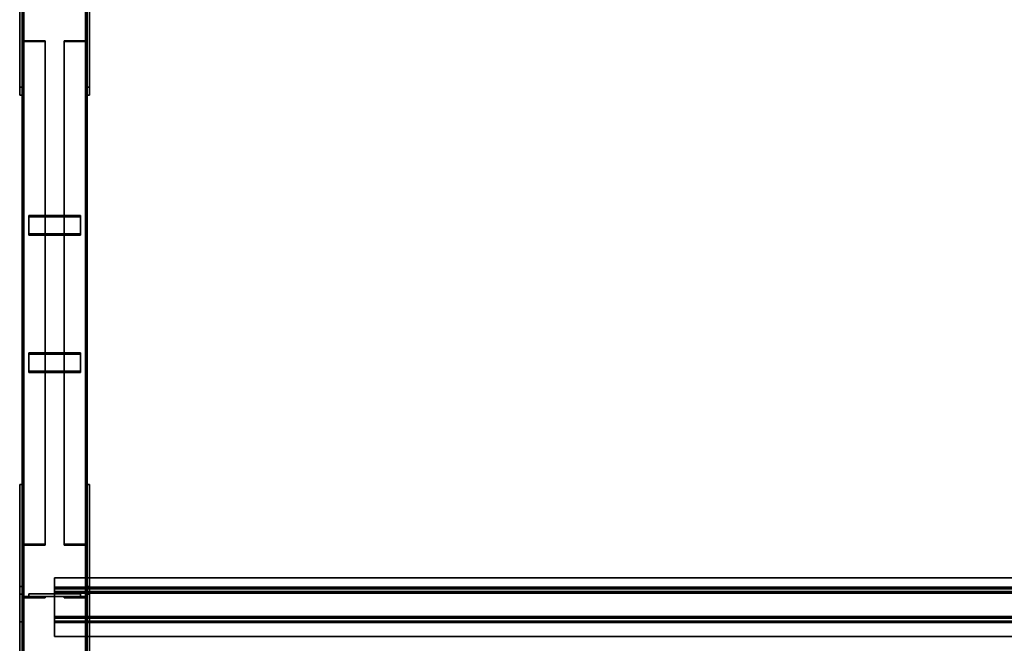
# Model space of a CAD drawing. Extents: x 13429 to 13460.1, y 572.8 to 605.1.
# Tile 50 of 256: x 13429 to 13430.9, y 586.3 to 587.5. Entities that reach past the tile are written whole.
import ezdxf

# ---------------------------------------------------------------- set-up
doc = ezdxf.new("R2010")
doc.units = 0
doc.header["$LTSCALE"] = 150
doc.header["$MEASUREMENT"] = 0
doc.layers.add('3DFACE_PLATE', color=7, linetype='CONTINUOUS')
doc.layers.add('3DFACE_SHAPE', color=7, linetype='CONTINUOUS')

msp = doc.modelspace()

# ---------------------------------------------------------------- linework, layer by layer
at = {"layer": '3DFACE_PLATE', "color": 6}
for points, invisible_edges in [([(13428.9983, 587.3632, 0.6432), (13428.9983, 587.6119, 0.6183), (13428.9983, 587.597, 0.4691)], 12), ([(13428.9983, 587.3632, 0.6432), (13429.0033, 587.3632, 0.6432), (13428.9983, 587.6119, 0.6183)], 2), ([(13429.0033, 587.3632, 0.6432), (13429.0033, 587.6119, 0.6183), (13428.9983, 587.6119, 0.6183)], 12), ([(13429.0033, 587.597, 0.4691), (13429.0033, 587.6119, 0.6183), (13429.0033, 587.3482, 0.4939)], 2), ([(13429.0033, 587.6119, 0.6183), (13429.0033, 587.3632, 0.6432), (13429.0033, 587.3482, 0.4939)], 12), ([(13429.1283, 587.3632, 0.6432), (13429.1283, 587.6119, 0.6183), (13429.1283, 587.597, 0.4691)], 12), ([(13429.1283, 587.3632, 0.6432), (13429.1333, 587.3632, 0.6432), (13429.1283, 587.6119, 0.6183)], 2), ([(13429.1333, 587.3632, 0.6432), (13429.1333, 587.6119, 0.6183), (13429.1283, 587.6119, 0.6183)], 12), ([(13429.1333, 587.597, 0.4691), (13429.1333, 587.6119, 0.6183), (13429.1333, 587.3482, 0.4939)], 2), ([(13429.1333, 587.6119, 0.6183), (13429.1333, 587.3632, 0.6432), (13429.1333, 587.3482, 0.4939)], 12), ([(13428.9983, 587.3482, 0.4939), (13428.9983, 587.3632, 0.6432), (13428.9983, 587.597, 0.4691)], 2), ([(13428.9983, 587.597, 0.4691), (13429.0033, 587.597, 0.4691), (13428.9983, 587.3482, 0.4939)], 2), ([(13429.0033, 587.597, 0.4691), (13429.0033, 587.3482, 0.4939), (13428.9983, 587.3482, 0.4939)], 12), ([(13429.1283, 587.3482, 0.4939), (13429.1283, 587.3632, 0.6432), (13429.1283, 587.597, 0.4691)], 2), ([(13429.1283, 587.597, 0.4691), (13429.1333, 587.597, 0.4691), (13429.1283, 587.3482, 0.4939)], 2), ([(13429.1333, 587.597, 0.4691), (13429.1333, 587.3482, 0.4939), (13429.1283, 587.3482, 0.4939)], 12), ([(13428.9983, 587.3482, 0.4939), (13429.0033, 587.3482, 0.4939), (13428.9983, 587.3632, 0.6432)], 2), ([(13429.0033, 587.3482, 0.4939), (13429.0033, 587.3632, 0.6432), (13428.9983, 587.3632, 0.6432)], 12), ([(13429.1283, 587.3482, 0.4939), (13429.1333, 587.3482, 0.4939), (13429.1283, 587.3632, 0.6432)], 2), ([(13429.1333, 587.3482, 0.4939), (13429.1333, 587.3632, 0.6432), (13429.1283, 587.3632, 0.6432)], 12), ([(13429.0158, 587.0804, 0.3973), (13429.0158, 587.1157, 0.4161), (13429.1158, 587.0804, 0.3973)], 2), ([(13429.0158, 587.1157, 0.4161), (13429.1158, 587.1157, 0.4161), (13429.1158, 587.0804, 0.3973)], 12), ([(13429.0158, 587.1134, 0.4205), (13429.0158, 587.1157, 0.4161), (13429.0158, 587.078, 0.4018)], 2), ([(13429.0158, 587.1157, 0.4161), (13429.0158, 587.0804, 0.3973), (13429.0158, 587.078, 0.4018)], 12), ([(13429.1158, 587.1134, 0.4205), (13429.1158, 587.1157, 0.4161), (13429.0158, 587.1134, 0.4205)], 2), ([(13429.1158, 587.1157, 0.4161), (13429.0158, 587.1157, 0.4161), (13429.0158, 587.1134, 0.4205)], 12), ([(13429.1158, 587.078, 0.4018), (13429.1158, 587.1134, 0.4205), (13429.0158, 587.078, 0.4018)], 2), ([(13429.1158, 587.1134, 0.4205), (13429.0158, 587.1134, 0.4205), (13429.0158, 587.078, 0.4018)], 12), ([(13429.1158, 587.0804, 0.3973), (13429.1158, 587.1157, 0.4161), (13429.1158, 587.1134, 0.4205)], 12), ([(13429.1158, 587.078, 0.4018), (13429.1158, 587.0804, 0.3973), (13429.1158, 587.1134, 0.4205)], 2), ([(13429.0158, 587.078, 0.4018), (13429.0158, 587.0804, 0.3973), (13429.1158, 587.078, 0.4018)], 2), ([(13429.0158, 587.0804, 0.3973), (13429.1158, 587.0804, 0.3973), (13429.1158, 587.078, 0.4018)], 12), ([(13429.0158, 586.8153, 0.2569), (13429.0158, 586.8506, 0.2756), (13429.1158, 586.8153, 0.2569)], 2), ([(13429.0158, 586.8506, 0.2756), (13429.1158, 586.8506, 0.2756), (13429.1158, 586.8153, 0.2569)], 12), ([(13429.0158, 586.8483, 0.28), (13429.0158, 586.8506, 0.2756), (13429.0158, 586.8129, 0.2613)], 2), ([(13429.0158, 586.8506, 0.2756), (13429.0158, 586.8153, 0.2569), (13429.0158, 586.8129, 0.2613)], 12), ([(13429.1158, 586.8483, 0.28), (13429.1158, 586.8506, 0.2756), (13429.0158, 586.8483, 0.28)], 2), ([(13429.1158, 586.8506, 0.2756), (13429.0158, 586.8506, 0.2756), (13429.0158, 586.8483, 0.28)], 12), ([(13429.1158, 586.8129, 0.2613), (13429.1158, 586.8483, 0.28), (13429.0158, 586.8129, 0.2613)], 2), ([(13429.1158, 586.8483, 0.28), (13429.0158, 586.8483, 0.28), (13429.0158, 586.8129, 0.2613)], 12), ([(13429.1158, 586.8153, 0.2569), (13429.1158, 586.8506, 0.2756), (13429.1158, 586.8483, 0.28)], 12), ([(13429.1158, 586.8129, 0.2613), (13429.1158, 586.8153, 0.2569), (13429.1158, 586.8483, 0.28)], 2), ([(13429.0158, 586.8129, 0.2613), (13429.0158, 586.8153, 0.2569), (13429.1158, 586.8129, 0.2613)], 2), ([(13429.0158, 586.8153, 0.2569), (13429.1158, 586.8153, 0.2569), (13429.1158, 586.8129, 0.2613)], 12), ([(13428.9983, 586.5965, 0.15), (13428.9983, 586.5965, 0), (13428.9983, 586.3315, 0.15)], 2), ([(13428.9983, 586.5965, 0), (13428.9983, 586.3315, 0), (13428.9983, 586.3315, 0.15)], 12), ([(13428.9983, 586.3315, 0.15), (13429.0033, 586.3315, 0.15), (13428.9983, 586.5965, 0.15)], 2), ([(13429.0033, 586.3315, 0.15), (13429.0033, 586.5965, 0.15), (13428.9983, 586.5965, 0.15)], 12), ([(13428.9983, 586.5965, 0), (13429.0033, 586.5965, 0), (13428.9983, 586.3315, 0)], 2), ([(13429.0033, 586.5965, 0), (13429.0033, 586.3315, 0), (13428.9983, 586.3315, 0)], 12), ([(13428.9983, 586.5965, 0.15), (13429.0033, 586.5965, 0.15), (13428.9983, 586.5965, 0)], 2), ([(13429.0033, 586.5965, 0.15), (13429.0033, 586.5965, 0), (13428.9983, 586.5965, 0)], 12), ([(13429.0033, 586.3315, 0.15), (13429.0033, 586.3315, 0), (13429.0033, 586.5965, 0.15)], 2), ([(13429.0033, 586.3315, 0), (13429.0033, 586.5965, 0), (13429.0033, 586.5965, 0.15)], 12), ([(13429.1283, 586.5965, 0.15), (13429.1283, 586.5965, 0), (13429.1283, 586.3315, 0.15)], 2), ([(13429.1283, 586.5965, 0), (13429.1283, 586.3315, 0), (13429.1283, 586.3315, 0.15)], 12), ([(13429.1283, 586.3315, 0.15), (13429.1333, 586.3315, 0.15), (13429.1283, 586.5965, 0.15)], 2), ([(13429.1333, 586.3315, 0.15), (13429.1333, 586.5965, 0.15), (13429.1283, 586.5965, 0.15)], 12), ([(13429.1283, 586.5965, 0), (13429.1333, 586.5965, 0), (13429.1283, 586.3315, 0)], 2), ([(13429.1333, 586.5965, 0), (13429.1333, 586.3315, 0), (13429.1283, 586.3315, 0)], 12), ([(13429.1283, 586.5965, 0.15), (13429.1333, 586.5965, 0.15), (13429.1283, 586.5965, 0)], 2), ([(13429.1333, 586.5965, 0.15), (13429.1333, 586.5965, 0), (13429.1283, 586.5965, 0)], 12), ([(13429.1333, 586.3315, 0.15), (13429.1333, 586.3315, 0), (13429.1333, 586.5965, 0.15)], 2), ([(13429.1333, 586.3315, 0), (13429.1333, 586.5965, 0), (13429.1333, 586.5965, 0.15)], 12), ([(13428.9983, 586.1706, 0.7624), (13428.9983, 586.3995, 0.7396), (13428.9983, 586.3846, 0.5903)], 12), ([(13428.9983, 586.3995, 0.7396), (13429.0033, 586.3995, 0.7396), (13428.9983, 586.3846, 0.5903)], 2), ([(13429.0033, 586.3995, 0.7396), (13429.0033, 586.3846, 0.5903), (13428.9983, 586.3846, 0.5903)], 12), ([(13428.9983, 586.1706, 0.7624), (13429.0033, 586.1706, 0.7624), (13428.9983, 586.3995, 0.7396)], 2), ([(13429.0033, 586.1706, 0.7624), (13429.0033, 586.3995, 0.7396), (13428.9983, 586.3995, 0.7396)], 12), ([(13429.0033, 586.3846, 0.5903), (13429.0033, 586.3995, 0.7396), (13429.0033, 586.1557, 0.6132)], 2), ([(13429.0033, 586.3995, 0.7396), (13429.0033, 586.1706, 0.7624), (13429.0033, 586.1557, 0.6132)], 12), ([(13429.1283, 586.1706, 0.7624), (13429.1283, 586.3995, 0.7396), (13429.1283, 586.3846, 0.5903)], 12), ([(13429.1283, 586.3995, 0.7396), (13429.1333, 586.3995, 0.7396), (13429.1283, 586.3846, 0.5903)], 2), ([(13429.1333, 586.3995, 0.7396), (13429.1333, 586.3846, 0.5903), (13429.1283, 586.3846, 0.5903)], 12), ([(13429.1283, 586.1706, 0.7624), (13429.1333, 586.1706, 0.7624), (13429.1283, 586.3995, 0.7396)], 2), ([(13429.1333, 586.1706, 0.7624), (13429.1333, 586.3995, 0.7396), (13429.1283, 586.3995, 0.7396)], 12), ([(13429.1333, 586.3846, 0.5903), (13429.1333, 586.3995, 0.7396), (13429.1333, 586.1557, 0.6132)], 2), ([(13429.1333, 586.3995, 0.7396), (13429.1333, 586.1706, 0.7624), (13429.1333, 586.1557, 0.6132)], 12), ([(13428.9983, 586.1557, 0.6132), (13428.9983, 586.1706, 0.7624), (13428.9983, 586.3846, 0.5903)], 2), ([(13428.9983, 586.3846, 0.5903), (13429.0033, 586.3846, 0.5903), (13428.9983, 586.1557, 0.6132)], 2), ([(13429.0033, 586.3846, 0.5903), (13429.0033, 586.1557, 0.6132), (13428.9983, 586.1557, 0.6132)], 12), ([(13429.1158, 586.3855, 0.4671), (13429.1158, 586.3855, 0.4271), (13429.0158, 586.3855, 0.4671)], 2), ([(13429.1158, 586.3855, 0.4271), (13429.0158, 586.3855, 0.4271), (13429.0158, 586.3855, 0.4671)], 12), ([(13429.0158, 586.3855, 0.4671), (13429.0158, 586.3805, 0.4671), (13429.1158, 586.3855, 0.4671)], 2), ([(13429.0158, 586.3805, 0.4671), (13429.1158, 586.3805, 0.4671), (13429.1158, 586.3855, 0.4671)], 12), ([(13429.0158, 586.3855, 0.4271), (13429.0158, 586.3805, 0.4271), (13429.0158, 586.3855, 0.4671)], 2), ([(13429.0158, 586.3805, 0.4271), (13429.0158, 586.3805, 0.4671), (13429.0158, 586.3855, 0.4671)], 12), ([(13429.1158, 586.3855, 0.4271), (13429.1158, 586.3805, 0.4271), (13429.0158, 586.3855, 0.4271)], 2), ([(13429.1158, 586.3805, 0.4271), (13429.0158, 586.3805, 0.4271), (13429.0158, 586.3855, 0.4271)], 12), ([(13429.1158, 586.3855, 0.3141), (13429.1158, 586.3855, 0.2741), (13429.0158, 586.3855, 0.3141)], 2), ([(13429.1158, 586.3855, 0.2741), (13429.0158, 586.3855, 0.2741), (13429.0158, 586.3855, 0.3141)], 12), ([(13429.0158, 586.3855, 0.3141), (13429.0158, 586.3805, 0.3141), (13429.1158, 586.3855, 0.3141)], 2), ([(13429.0158, 586.3805, 0.3141), (13429.1158, 586.3805, 0.3141), (13429.1158, 586.3855, 0.3141)], 12), ([(13429.0158, 586.3855, 0.2741), (13429.0158, 586.3805, 0.2741), (13429.0158, 586.3855, 0.3141)], 2), ([(13429.0158, 586.3805, 0.2741), (13429.0158, 586.3805, 0.3141), (13429.0158, 586.3855, 0.3141)], 12), ([(13429.1158, 586.3855, 0.2741), (13429.1158, 586.3805, 0.2741), (13429.0158, 586.3855, 0.2741)], 2), ([(13429.1158, 586.3805, 0.2741), (13429.0158, 586.3805, 0.2741), (13429.0158, 586.3855, 0.2741)], 12), ([(13429.0158, 586.3805, 0.4671), (13429.0158, 586.3805, 0.4271), (13429.1158, 586.3805, 0.4671)], 2), ([(13429.0158, 586.3805, 0.4271), (13429.1158, 586.3805, 0.4271), (13429.1158, 586.3805, 0.4671)], 12), ([(13429.0158, 586.3805, 0.3141), (13429.0158, 586.3805, 0.2741), (13429.1158, 586.3805, 0.3141)], 2), ([(13429.0158, 586.3805, 0.2741), (13429.1158, 586.3805, 0.2741), (13429.1158, 586.3805, 0.3141)], 12), ([(13429.1158, 586.3855, 0.4671), (13429.1158, 586.3805, 0.4671), (13429.1158, 586.3855, 0.4271)], 2), ([(13429.1158, 586.3805, 0.4671), (13429.1158, 586.3805, 0.4271), (13429.1158, 586.3855, 0.4271)], 12), ([(13429.1158, 586.3855, 0.3141), (13429.1158, 586.3805, 0.3141), (13429.1158, 586.3855, 0.2741)], 2), ([(13429.1158, 586.3805, 0.3141), (13429.1158, 586.3805, 0.2741), (13429.1158, 586.3855, 0.2741)], 12), ([(13429.1283, 586.1557, 0.6132), (13429.1283, 586.1706, 0.7624), (13429.1283, 586.3846, 0.5903)], 2), ([(13429.1283, 586.3846, 0.5903), (13429.1333, 586.3846, 0.5903), (13429.1283, 586.1557, 0.6132)], 2), ([(13429.1333, 586.3846, 0.5903), (13429.1333, 586.1557, 0.6132), (13429.1283, 586.1557, 0.6132)], 12), ([(13428.9983, 586.3315, 0), (13429.0033, 586.3315, 0), (13428.9983, 586.3315, 0.15)], 2), ([(13429.0033, 586.3315, 0), (13429.0033, 586.3315, 0.15), (13428.9983, 586.3315, 0.15)], 12), ([(13429.1283, 586.3315, 0), (13429.1333, 586.3315, 0), (13429.1283, 586.3315, 0.15)], 2), ([(13429.1333, 586.3315, 0), (13429.1333, 586.3315, 0.15), (13429.1283, 586.3315, 0.15)], 12)]:
    msp.add_3dface(points, dxfattribs=dict(at, invisible_edges=invisible_edges))
at = {"layer": '3DFACE_SHAPE', "color": 13}
for points, invisible_edges in [([(13429.0033, 585.151, 0.8845), (13429.0033, 589.997, 0.3999), (13429.0033, 585.146, 0.8348)], 2), ([(13429.0033, 589.997, 0.3999), (13429.0033, 589.992, 0.3501), (13429.0033, 585.146, 0.8348)], 12), ([(13429.1283, 585.151, 0.8845), (13429.1283, 589.997, 0.3999), (13429.0033, 585.151, 0.8845)], 2), ([(13429.1283, 589.997, 0.3999), (13429.0033, 589.997, 0.3999), (13429.0033, 585.151, 0.8845)], 12), ([(13429.0064, 585.1507, 0.8815), (13429.0064, 589.9967, 0.3969), (13429.1253, 585.1507, 0.8815)], 2), ([(13429.0064, 589.9967, 0.3969), (13429.1253, 589.9967, 0.3969), (13429.1253, 585.1507, 0.8815)], 12), ([(13429.0064, 589.992, 0.3501), (13429.0064, 589.9967, 0.3969), (13429.0064, 585.1507, 0.8815)], 12), ([(13429.1253, 585.1507, 0.8815), (13429.1253, 589.9967, 0.3969), (13429.1253, 585.146, 0.8348)], 2), ([(13429.1253, 589.9967, 0.3969), (13429.1253, 589.992, 0.3501), (13429.1253, 585.146, 0.8348)], 12), ([(13429.1283, 589.992, 0.3501), (13429.1283, 589.997, 0.3999), (13429.1283, 585.151, 0.8845)], 12), ([(13429.0033, 585.146, 0.03), (13429.0033, 589.996, 0.03), (13429.0033, 585.146, -0.02)], 2), ([(13429.0033, 589.996, 0.03), (13429.0033, 589.996, -0.02), (13429.0033, 585.146, -0.02)], 12), ([(13429.0064, 585.146, 0.03), (13429.0064, 589.996, 0.03), (13429.0033, 585.146, 0.03)], 2), ([(13429.0064, 589.996, 0.03), (13429.0033, 589.996, 0.03), (13429.0033, 585.146, 0.03)], 12), ([(13429.0033, 585.146, -0.02), (13429.0033, 589.996, -0.02), (13429.1283, 585.146, -0.02)], 2), ([(13429.0033, 589.996, -0.02), (13429.1283, 589.996, -0.02), (13429.1283, 585.146, -0.02)], 12), ([(13429.0033, 585.146, 0.8348), (13429.0033, 589.992, 0.3501), (13429.0064, 585.146, 0.8348)], 2), ([(13429.0033, 589.992, 0.3501), (13429.0064, 589.992, 0.3501), (13429.0064, 585.146, 0.8348)], 12), ([(13429.0064, 585.146, -0.017), (13429.0064, 589.996, -0.017), (13429.0064, 585.146, 0.03)], 2), ([(13429.0064, 589.996, -0.017), (13429.0064, 589.996, 0.03), (13429.0064, 585.146, 0.03)], 12), ([(13429.1253, 585.146, -0.017), (13429.1253, 589.996, -0.017), (13429.0064, 585.146, -0.017)], 2), ([(13429.1253, 589.996, -0.017), (13429.0064, 589.996, -0.017), (13429.0064, 585.146, -0.017)], 12), ([(13429.0064, 585.146, 0.8348), (13429.0064, 589.992, 0.3501), (13429.0064, 585.1507, 0.8815)], 2), ([(13429.1253, 585.146, 0.03), (13429.1253, 589.996, 0.03), (13429.1253, 585.146, -0.017)], 2), ([(13429.1253, 589.996, 0.03), (13429.1253, 589.996, -0.017), (13429.1253, 585.146, -0.017)], 12), ([(13429.1283, 585.146, 0.03), (13429.1283, 589.996, 0.03), (13429.1253, 585.146, 0.03)], 2), ([(13429.1283, 589.996, 0.03), (13429.1253, 589.996, 0.03), (13429.1253, 585.146, 0.03)], 12), ([(13429.1253, 585.146, 0.8348), (13429.1253, 589.992, 0.3501), (13429.1283, 585.146, 0.8348)], 2), ([(13429.1253, 589.992, 0.3501), (13429.1283, 589.992, 0.3501), (13429.1283, 585.146, 0.8348)], 12), ([(13429.1283, 585.146, -0.02), (13429.1283, 589.996, -0.02), (13429.1283, 585.146, 0.03)], 2), ([(13429.1283, 589.996, -0.02), (13429.1283, 589.996, 0.03), (13429.1283, 585.146, 0.03)], 12), ([(13429.1283, 585.146, 0.8348), (13429.1283, 589.992, 0.3501), (13429.1283, 585.151, 0.8845)], 2), ([(13429.0065, 587.453, 0.5912), (13429.0033, 587.4721, 0.5551), (13429.0033, 587.4515, 0.594)], 13), ([(13429.0065, 587.453, 0.5912), (13429.0065, 587.4721, 0.5551), (13429.0033, 587.4721, 0.5551)], 12), ([(13429.0033, 587.4721, 0.5551), (13429.0033, 586.5001, 0.0401), (13429.0033, 587.4515, 0.594)], 2), ([(13429.0065, 587.4721, 0.5551), (13429.0065, 586.5001, 0.0401), (13429.0033, 587.4721, 0.5551)], 2), ([(13429.0065, 586.5001, 0.0401), (13429.0033, 586.5001, 0.0401), (13429.0033, 587.4721, 0.5551)], 12), ([(13429.0065, 587.453, 0.5912), (13429.0065, 586.481, 0.0761), (13429.0065, 587.4721, 0.5551)], 2), ([(13429.0065, 586.481, 0.0761), (13429.0065, 586.5001, 0.0401), (13429.0065, 587.4721, 0.5551)], 12), ([(13429.1251, 587.4721, 0.5551), (13429.1251, 587.453, 0.5912), (13429.1283, 587.4721, 0.5551)], 2), ([(13429.1283, 587.4721, 0.5551), (13429.1251, 587.453, 0.5912), (13429.1283, 587.4515, 0.594)], 3), ([(13429.1251, 586.5001, 0.0401), (13429.1251, 587.4721, 0.5551), (13429.1283, 586.5001, 0.0401)], 2), ([(13429.1251, 587.4721, 0.5551), (13429.1283, 587.4721, 0.5551), (13429.1283, 586.5001, 0.0401)], 12), ([(13429.1251, 587.453, 0.5912), (13429.1251, 587.4721, 0.5551), (13429.1251, 586.5001, 0.0401)], 12), ([(13429.1283, 586.5001, 0.0401), (13429.1283, 587.4721, 0.5551), (13429.1283, 586.4795, 0.079)], 2), ([(13429.1283, 587.4721, 0.5551), (13429.1283, 587.4515, 0.594), (13429.1283, 586.4795, 0.079)], 12), ([(13429.0473, 587.4515, 0.594), (13429.0065, 587.453, 0.5912), (13429.0033, 587.4515, 0.594)], 3), ([(13429.0033, 586.5001, 0.0401), (13429.0033, 586.4795, 0.079), (13429.0033, 587.4515, 0.594)], 12), ([(13429.0033, 587.4515, 0.594), (13429.0033, 586.4795, 0.079), (13429.0473, 587.4515, 0.594)], 2), ([(13429.0033, 586.4795, 0.079), (13429.0473, 586.4795, 0.079), (13429.0473, 587.4515, 0.594)], 12), ([(13429.0473, 587.453, 0.5912), (13429.0065, 587.453, 0.5912), (13429.0473, 587.4515, 0.594)], 2), ([(13429.0473, 587.453, 0.5912), (13429.0473, 586.481, 0.0761), (13429.0065, 587.453, 0.5912)], 2), ([(13429.0473, 586.481, 0.0761), (13429.0065, 586.481, 0.0761), (13429.0065, 587.453, 0.5912)], 12), ([(13429.0473, 587.4515, 0.594), (13429.0473, 586.4795, 0.079), (13429.0473, 587.453, 0.5912)], 2), ([(13429.0473, 586.4795, 0.079), (13429.0473, 586.481, 0.0761), (13429.0473, 587.453, 0.5912)], 12), ([(13429.1251, 587.453, 0.5912), (13429.0843, 587.4515, 0.594), (13429.1283, 587.4515, 0.594)], 13), ([(13429.1251, 587.453, 0.5912), (13429.0843, 587.453, 0.5912), (13429.0843, 587.4515, 0.594)], 12), ([(13429.0843, 586.481, 0.0761), (13429.0843, 587.453, 0.5912), (13429.1251, 586.481, 0.0761)], 2), ([(13429.0843, 587.453, 0.5912), (13429.1251, 587.453, 0.5912), (13429.1251, 586.481, 0.0761)], 12), ([(13429.0843, 587.4515, 0.594), (13429.0843, 587.453, 0.5912), (13429.0843, 586.481, 0.0761)], 12), ([(13429.0843, 586.4795, 0.079), (13429.0843, 587.4515, 0.594), (13429.0843, 586.481, 0.0761)], 2), ([(13429.1283, 586.4795, 0.079), (13429.1283, 587.4515, 0.594), (13429.0843, 586.4795, 0.079)], 2), ([(13429.1283, 587.4515, 0.594), (13429.0843, 587.4515, 0.594), (13429.0843, 586.4795, 0.079)], 12), ([(13429.1251, 586.481, 0.0761), (13429.1251, 587.453, 0.5912), (13429.1251, 586.5001, 0.0401)], 2), ([(13429.0065, 586.5001, 0.0401), (13429.0065, 586.481, 0.0761), (13429.0033, 586.5001, 0.0401)], 2), ([(13429.0033, 586.5001, 0.0401), (13429.0065, 586.481, 0.0761), (13429.0033, 586.4795, 0.079)], 3), ([(13429.1251, 586.481, 0.0761), (13429.1283, 586.5001, 0.0401), (13429.1283, 586.4795, 0.079)], 13), ([(13429.1251, 586.481, 0.0761), (13429.1251, 586.5001, 0.0401), (13429.1283, 586.5001, 0.0401)], 12), ([(13429.0065, 586.481, 0.0761), (13429.0473, 586.4795, 0.079), (13429.0033, 586.4795, 0.079)], 13), ([(13429.0065, 586.481, 0.0761), (13429.0473, 586.481, 0.0761), (13429.0473, 586.4795, 0.079)], 12), ([(13429.0843, 586.481, 0.0761), (13429.1251, 586.481, 0.0761), (13429.0843, 586.4795, 0.079)], 2), ([(13429.0843, 586.4795, 0.079), (13429.1251, 586.481, 0.0761), (13429.1283, 586.4795, 0.079)], 3), ([(13429.0658, 586.3897, 0.7536), (13429.0658, 586.4165, 0.751), (13429.0658, 586.3863, 0.7509)], 14), ([(13429.0658, 586.4165, 0.751), (13429.0658, 586.4162, 0.7479), (13429.0658, 586.3863, 0.7509)], 12), ([(13429.0658, 586.3897, 0.7536), (13434.2033, 586.3897, 0.7536), (13429.0658, 586.4165, 0.751)], 2), ([(13434.2033, 586.3897, 0.7536), (13434.2033, 586.4165, 0.751), (13429.0658, 586.4165, 0.751)], 12), ([(13429.0658, 586.4165, 0.751), (13434.2033, 586.4165, 0.751), (13429.0658, 586.4162, 0.7479)], 2), ([(13434.2033, 586.4165, 0.751), (13434.2033, 586.4162, 0.7479), (13429.0658, 586.4162, 0.7479)], 12), ([(13429.0658, 586.4162, 0.7479), (13434.2033, 586.4162, 0.7479), (13429.0658, 586.3863, 0.7509)], 2), ([(13434.2033, 586.4162, 0.7479), (13434.2033, 586.3863, 0.7509), (13429.0658, 586.3863, 0.7509)], 12), ([(13429.0658, 586.3983, 0.8402), (13429.0658, 586.3897, 0.7536), (13429.0658, 586.395, 0.8374)], 14), ([(13429.0658, 586.395, 0.8374), (13429.0658, 586.3413, 0.8428), (13429.0658, 586.3983, 0.8402)], 14), ([(13429.0658, 586.3983, 0.8402), (13429.0658, 586.3413, 0.8428), (13429.0658, 586.3386, 0.8461)], 3), ([(13429.0658, 586.3983, 0.8402), (13434.2033, 586.3983, 0.8402), (13429.0658, 586.3897, 0.7536)], 2), ([(13434.2033, 586.3983, 0.8402), (13434.2033, 586.3897, 0.7536), (13429.0658, 586.3897, 0.7536)], 12), ([(13429.0658, 586.3386, 0.8461), (13434.2033, 586.3386, 0.8461), (13429.0658, 586.3983, 0.8402)], 2), ([(13434.2033, 586.3386, 0.8461), (13434.2033, 586.3983, 0.8402), (13429.0658, 586.3983, 0.8402)], 12), ([(13429.0658, 586.3897, 0.7536), (13429.0658, 586.3863, 0.7509), (13429.0658, 586.395, 0.8374)], 13), ([(13429.0658, 586.395, 0.8374), (13434.2033, 586.395, 0.8374), (13429.0658, 586.3413, 0.8428)], 2), ([(13434.2033, 586.395, 0.8374), (13434.2033, 586.3413, 0.8428), (13429.0658, 586.3413, 0.8428)], 12), ([(13429.0658, 586.3863, 0.7509), (13434.2033, 586.3863, 0.7509), (13429.0658, 586.395, 0.8374)], 2), ([(13434.2033, 586.3863, 0.7509), (13434.2033, 586.395, 0.8374), (13429.0658, 586.395, 0.8374)], 12), ([(13429.0473, 586.3805, 0.0411), (13429.0065, 586.3773, 0.0411), (13429.0033, 586.3805, 0.0411)], 3), ([(13429.0065, 586.3773, 0.0411), (13429.0033, 586.3365, 0.0411), (13429.0033, 586.3805, 0.0411)], 13), ([(13429.0033, 586.3365, 0.7001), (13429.0065, 586.3773, 0.7001), (13429.0033, 586.3805, 0.7001)], 3), ([(13429.0065, 586.3773, 0.7001), (13429.0473, 586.3805, 0.7001), (13429.0033, 586.3805, 0.7001)], 13), ([(13429.0033, 586.3365, 0.0411), (13429.0033, 586.3365, 0.7001), (13429.0033, 586.3805, 0.0411)], 2), ([(13429.0033, 586.3365, 0.7001), (13429.0033, 586.3805, 0.7001), (13429.0033, 586.3805, 0.0411)], 12), ([(13429.0033, 586.3805, 0.0411), (13429.0033, 586.3805, 0.7001), (13429.0473, 586.3805, 0.0411)], 2), ([(13429.0033, 586.3805, 0.7001), (13429.0473, 586.3805, 0.7001), (13429.0473, 586.3805, 0.0411)], 12), ([(13429.0065, 586.3773, 0.0411), (13429.0065, 586.3365, 0.0411), (13429.0033, 586.3365, 0.0411)], 12), ([(13429.0065, 586.3365, 0.7001), (13429.0065, 586.3773, 0.7001), (13429.0033, 586.3365, 0.7001)], 2), ([(13429.0473, 586.3773, 0.0411), (13429.0065, 586.3773, 0.0411), (13429.0473, 586.3805, 0.0411)], 2), ([(13429.0065, 586.3773, 0.7001), (13429.0473, 586.3773, 0.7001), (13429.0473, 586.3805, 0.7001)], 12), ([(13429.0065, 586.3773, 0.0411), (13429.0065, 586.3773, 0.7001), (13429.0065, 586.3365, 0.0411)], 2), ([(13429.0065, 586.3773, 0.7001), (13429.0065, 586.3365, 0.7001), (13429.0065, 586.3365, 0.0411)], 12), ([(13429.0473, 586.3773, 0.0411), (13429.0473, 586.3773, 0.7001), (13429.0065, 586.3773, 0.0411)], 2), ([(13429.0473, 586.3773, 0.7001), (13429.0065, 586.3773, 0.7001), (13429.0065, 586.3773, 0.0411)], 12), ([(13429.0473, 586.3805, 0.0411), (13429.0473, 586.3805, 0.7001), (13429.0473, 586.3773, 0.0411)], 2), ([(13429.0473, 586.3805, 0.7001), (13429.0473, 586.3773, 0.7001), (13429.0473, 586.3773, 0.0411)], 12), ([(13429.0843, 586.3773, 0.7001), (13429.1251, 586.3773, 0.7001), (13429.0843, 586.3805, 0.7001)], 2), ([(13429.0843, 586.3805, 0.7001), (13429.1251, 586.3773, 0.7001), (13429.1283, 586.3805, 0.7001)], 3), ([(13429.1251, 586.3773, 0.0411), (13429.0843, 586.3805, 0.0411), (13429.1283, 586.3805, 0.0411)], 13), ([(13429.1251, 586.3773, 0.0411), (13429.0843, 586.3773, 0.0411), (13429.0843, 586.3805, 0.0411)], 12), ([(13429.0843, 586.3805, 0.7001), (13429.0843, 586.3805, 0.0411), (13429.0843, 586.3773, 0.7001)], 2), ([(13429.0843, 586.3805, 0.0411), (13429.0843, 586.3773, 0.0411), (13429.0843, 586.3773, 0.7001)], 12), ([(13429.1283, 586.3805, 0.7001), (13429.1283, 586.3805, 0.0411), (13429.0843, 586.3805, 0.7001)], 2), ([(13429.1283, 586.3805, 0.0411), (13429.0843, 586.3805, 0.0411), (13429.0843, 586.3805, 0.7001)], 12), ([(13429.0843, 586.3773, 0.7001), (13429.0843, 586.3773, 0.0411), (13429.1251, 586.3773, 0.7001)], 2), ([(13429.0843, 586.3773, 0.0411), (13429.1251, 586.3773, 0.0411), (13429.1251, 586.3773, 0.7001)], 12), ([(13429.1251, 586.3773, 0.7001), (13429.1283, 586.3365, 0.7001), (13429.1283, 586.3805, 0.7001)], 13), ([(13429.1283, 586.3365, 0.0411), (13429.1251, 586.3773, 0.0411), (13429.1283, 586.3805, 0.0411)], 3), ([(13429.1251, 586.3773, 0.7001), (13429.1251, 586.3365, 0.7001), (13429.1283, 586.3365, 0.7001)], 12), ([(13429.1251, 586.3365, 0.0411), (13429.1251, 586.3773, 0.0411), (13429.1283, 586.3365, 0.0411)], 2), ([(13429.1251, 586.3773, 0.7001), (13429.1251, 586.3773, 0.0411), (13429.1251, 586.3365, 0.7001)], 2), ([(13429.1251, 586.3773, 0.0411), (13429.1251, 586.3365, 0.0411), (13429.1251, 586.3365, 0.7001)], 12), ([(13429.1283, 586.3365, 0.7001), (13429.1283, 586.3365, 0.0411), (13429.1283, 586.3805, 0.7001)], 2), ([(13429.1283, 586.3365, 0.0411), (13429.1283, 586.3805, 0.0411), (13429.1283, 586.3805, 0.7001)], 12), ([(13429.0065, 586.3365, 0.0411), (13429.0065, 586.3365, 0.7001), (13429.0033, 586.3365, 0.0411)], 2), ([(13429.0065, 586.3365, 0.7001), (13429.0033, 586.3365, 0.7001), (13429.0033, 586.3365, 0.0411)], 12), ([(13429.0658, 586.33, 0.7596), (13429.0658, 586.3413, 0.8428), (13429.0658, 586.3327, 0.7563)], 13), ([(13429.0658, 586.3413, 0.8428), (13429.0658, 586.33, 0.7596), (13429.0658, 586.3386, 0.8461)], 13), ([(13429.0658, 586.3413, 0.8428), (13434.2033, 586.3413, 0.8428), (13429.0658, 586.3327, 0.7563)], 2), ([(13434.2033, 586.3413, 0.8428), (13434.2033, 586.3327, 0.7563), (13429.0658, 586.3327, 0.7563)], 12), ([(13429.0658, 586.33, 0.7596), (13434.2033, 586.33, 0.7596), (13429.0658, 586.3386, 0.8461)], 2), ([(13434.2033, 586.33, 0.7596), (13434.2033, 586.3386, 0.8461), (13429.0658, 586.3386, 0.8461)], 12), ([(13429.0658, 586.3028, 0.7593), (13429.0658, 586.33, 0.7596), (13429.0658, 586.3327, 0.7563)], 3), ([(13429.0658, 586.3327, 0.7563), (13434.2033, 586.3327, 0.7563), (13429.0658, 586.3028, 0.7593)], 2), ([(13434.2033, 586.3327, 0.7563), (13434.2033, 586.3028, 0.7593), (13429.0658, 586.3028, 0.7593)], 12), ([(13429.0658, 586.3031, 0.7623), (13429.0658, 586.33, 0.7596), (13429.0658, 586.3028, 0.7593)], 2), ([(13429.0658, 586.3031, 0.7623), (13434.2033, 586.3031, 0.7623), (13429.0658, 586.33, 0.7596)], 2), ([(13434.2033, 586.3031, 0.7623), (13434.2033, 586.33, 0.7596), (13429.0658, 586.33, 0.7596)], 12), ([(13429.1251, 586.3365, 0.7001), (13429.1251, 586.3365, 0.0411), (13429.1283, 586.3365, 0.7001)], 2), ([(13429.1251, 586.3365, 0.0411), (13429.1283, 586.3365, 0.0411), (13429.1283, 586.3365, 0.7001)], 12), ([(13429.0658, 586.3028, 0.7593), (13434.2033, 586.3028, 0.7593), (13429.0658, 586.3031, 0.7623)], 2), ([(13434.2033, 586.3028, 0.7593), (13434.2033, 586.3031, 0.7623), (13429.0658, 586.3031, 0.7623)], 12)]:
    msp.add_3dface(points, dxfattribs=dict(at, invisible_edges=invisible_edges))

doc.saveas('drawing.dxf')
